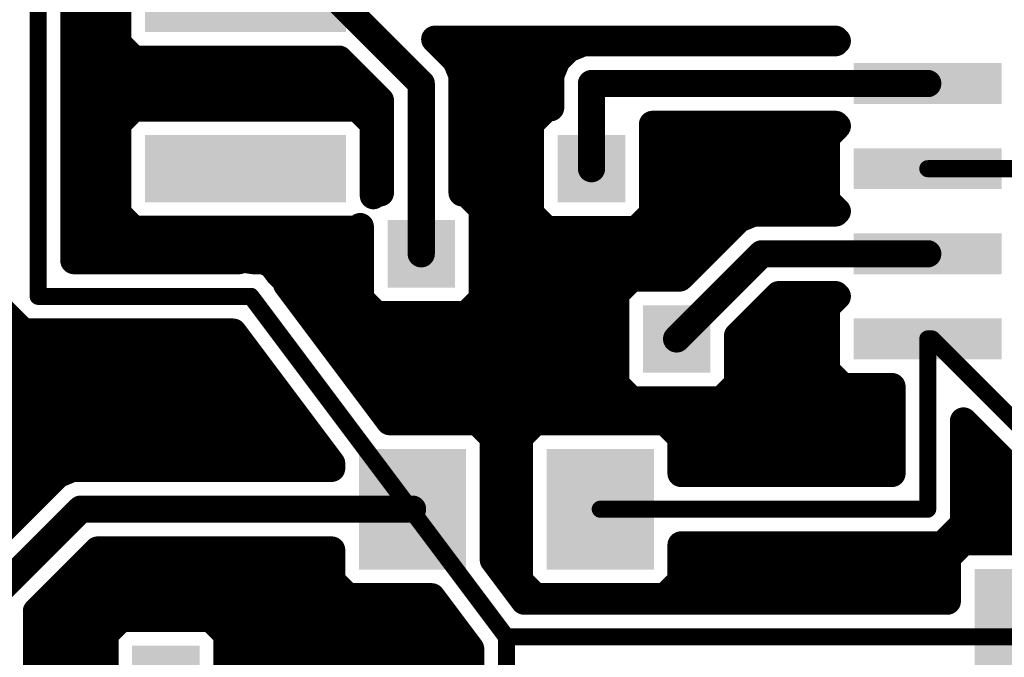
# Model space of a CAD drawing. Extents: x -9.1 to 58.6, y -5.3 to 48.5.
# Tile 5 of 17: x 1.6 to 16.3, y 15.6 to 25.1. Entities that reach past the tile are written whole.
import ezdxf

# ---------------------------------------------------------------- set-up
doc = ezdxf.new("R2010")
doc.units = 0
doc.layers.add('1', color=14, linetype='CONTINUOUS')
doc.layers.add('18', color=94, linetype='CONTINUOUS')

# ---------------------------------------------------------------- blocks, each defined once
blk = doc.blocks.new('RECT')
blk.add_solid([(-0.5, -0.5), (0.5, -0.5), (-0.5, 0.5), (0.5, 0.5)])
blk = doc.blocks.new('SQUAREV')
blk.add_solid([(-0.5, -0.5), (0.5, -0.5), (-0.5, 0.5), (0.5, 0.5)])

msp = doc.modelspace()

# ---------------------------------------------------------------- linework, layer by layer
at = {"layer": '1'}
for points, const_width in [([(1.905, 20.955), (1.905, 30.48)], 0.254), ([(2.4384, 21.4884), (2.4384, 29.9466)], 0.4064), ([(3.0936, 26.0683), (3.0936, 24.7317)], 0.4064), ([(6.35, 25.4), (7.62, 24.13)], 0.4064), ([(2.4384, 25.1968), (3.0936, 25.1968)], 0.4064), ([(2.4384, 24.7904), (3.0936, 24.7904)], 0.4064), ([(7.9653, 24.6468), (7.8217, 24.7904)], 0.4064), ([(7.8217, 24.7904), (13.8017, 24.7904)], 0.4064), ([(13.8017, 24.7904), (13.8271, 24.765)], 0.4064), ([(3.0936, 24.7317), (3.3317, 24.4936)], 0.4064), ([(8.1368, 24.4753), (7.9653, 24.6468)], 0.4064), ([(9.8147, 24.6468), (9.6432, 24.4753)], 0.4064), ([(10.0387, 24.7396), (9.8147, 24.6468)], 0.4064), ([(13.8017, 24.7396), (10.0387, 24.7396)], 0.4064), ([(13.8271, 24.765), (13.8017, 24.7396)], 0.4064), ([(3.3317, 24.4936), (6.3943, 24.4936)], 0.4064), ([(6.3943, 24.4936), (7.0104, 23.8775)], 0.4064), ([(8.2296, 24.2513), (8.1368, 24.4753)], 0.4064), ([(9.6432, 24.4753), (9.5504, 24.2513)], 0.4064), ([(2.4384, 24.384), (6.5039, 24.384)], 0.4064), ([(8.1746, 24.384), (9.6054, 24.384)], 0.4064), ([(8.2296, 22.4996), (8.2296, 24.2513)], 0.4064), ([(9.5504, 24.2513), (9.5504, 23.7696)], 0.4064), ([(7.62, 24.13), (7.62, 21.59)], 0.4064), ([(15.1765, 24.13), (10.16, 24.13)], 0.4064), ([(10.16, 24.13), (10.16, 22.86)], 0.4064), ([(2.4384, 23.9776), (6.9103, 23.9776)], 0.4064), ([(8.2296, 23.9776), (9.5504, 23.9776)], 0.4064), ([(3.3317, 23.7664), (3.0936, 23.5283)], 0.4064), ([(6.6683, 23.7664), (3.3317, 23.7664)], 0.4064), ([(6.9064, 23.5283), (6.6683, 23.7664)], 0.4064), ([(7.0104, 23.8775), (7.0104, 22.4996)], 0.4064), ([(9.4885, 23.7696), (9.2504, 23.5315)], 0.4064), ([(9.5504, 23.7696), (9.4885, 23.7696)], 0.4064), ([(2.4384, 23.5712), (3.1365, 23.5712)], 0.4064), ([(3.0936, 23.5283), (3.0936, 22.1917)], 0.4064), ([(6.8635, 23.5712), (7.0104, 23.5712)], 0.4064), ([(6.9064, 22.4575), (6.9064, 23.5283)], 0.4064), ([(8.2296, 23.5712), (9.2901, 23.5712)], 0.4064), ([(9.2504, 23.5315), (9.2504, 22.1885)], 0.4064), ([(11.0696, 22.1885), (11.0696, 23.5204)], 0.4064), ([(11.0696, 23.5204), (13.8017, 23.5204)], 0.4064), ([(13.8271, 23.495), (13.6652, 23.3331)], 0.4064), ([(13.8017, 23.5204), (13.8271, 23.495)], 0.4064), ([(13.6652, 23.3331), (13.6652, 22.3869)], 0.4064), ([(2.4384, 23.1648), (3.0936, 23.1648)], 0.4064), ([(6.9064, 23.1648), (7.0104, 23.1648)], 0.4064), ([(8.2296, 23.1648), (9.2504, 23.1648)], 0.4064), ([(11.0696, 23.1648), (13.6652, 23.1648)], 0.4064), ([(2.4384, 22.7584), (3.0936, 22.7584)], 0.4064), ([(6.9064, 22.7584), (7.0104, 22.7584)], 0.4064), ([(8.2296, 22.7584), (9.2504, 22.7584)], 0.4064), ([(11.0696, 22.7584), (13.6652, 22.7584)], 0.4064), ([(15.1765, 22.86), (17.145, 22.86)], 0.254), ([(6.9485, 22.4996), (6.9064, 22.4575)], 0.4064), ([(7.0104, 22.4996), (6.9485, 22.4996)], 0.4064), ([(8.2915, 22.4996), (8.2296, 22.4996)], 0.4064), ([(8.5296, 22.2615), (8.2915, 22.4996)], 0.4064), ([(2.4384, 22.352), (3.0936, 22.352)], 0.4064), ([(8.4391, 22.352), (9.2504, 22.352)], 0.4064), ([(11.0696, 22.352), (13.7001, 22.352)], 0.4064), ([(13.6652, 22.3869), (13.8271, 22.225)], 0.4064), ([(3.0936, 22.1917), (3.3317, 21.9536)], 0.4064), ([(8.5296, 20.9185), (8.5296, 22.2615)], 0.4064), ([(9.2504, 22.1885), (9.4885, 21.9504)], 0.4064), ([(10.8315, 21.9504), (11.0696, 22.1885)], 0.4064), ([(12.5787, 22.1996), (12.3547, 22.1068)], 0.4064), ([(13.8017, 22.1996), (12.5787, 22.1996)], 0.4064), ([(13.8271, 22.225), (13.8017, 22.1996)], 0.4064), ([(6.6683, 21.9536), (6.7104, 21.9957)], 0.4064), ([(6.7104, 21.9957), (6.7104, 20.9185)], 0.4064), ([(12.3547, 22.1068), (11.4775, 21.2296)], 0.4064), ([(2.4384, 21.9456), (6.7104, 21.9456)], 0.4064), ([(3.3317, 21.9536), (6.6683, 21.9536)], 0.4064), ([(8.5296, 21.9456), (12.1935, 21.9456)], 0.4064), ([(9.4885, 21.9504), (10.8315, 21.9504)], 0.4064), ([(2.4384, 21.5392), (6.7104, 21.5392)], 0.4064), ([(8.5296, 21.5392), (11.7871, 21.5392)], 0.4064), ([(12.7, 21.59), (11.43, 20.32)], 0.4064), ([(15.1765, 21.59), (12.7, 21.59)], 0.4064), ([(4.9022, 21.4884), (2.4384, 21.4884)], 0.4064), ([(4.9367, 21.5143), (4.9022, 21.4884)], 0.4064), ([(5.1179, 21.4884), (4.9367, 21.5143)], 0.4064), ([(5.3009, 21.4884), (5.1179, 21.4884)], 0.4064), ([(5.3314, 21.4579), (5.3009, 21.4884)], 0.4064), ([(5.3742, 21.4518), (5.3314, 21.4579)], 0.4064), ([(5.484, 21.3054), (5.3742, 21.4518)], 0.4064), ([(5.6134, 21.1759), (5.484, 21.3054)], 0.4064), ([(5.6134, 21.1328), (5.6134, 21.1759)], 0.4064), ([(7.1482, 19.0864), (5.6134, 21.1328)], 0.4064), ([(5.6134, 21.1328), (6.7104, 21.1328)], 0.4064), ([(8.5296, 21.1328), (10.6617, 21.1328)], 0.4064), ([(10.7585, 21.2296), (10.5204, 20.9915)], 0.4064), ([(11.4775, 21.2296), (10.7585, 21.2296)], 0.4064), ([(10.5204, 20.9915), (10.5204, 19.6485)], 0.4064), ([(12.3396, 20.3675), (12.9525, 20.9804)], 0.4064), ([(12.9525, 20.9804), (13.8017, 20.9804)], 0.4064), ([(13.8271, 20.955), (13.6652, 20.7931)], 0.4064), ([(13.8017, 20.9804), (13.8271, 20.955)], 0.4064), ([(5.08, 20.955), (1.905, 20.955)], 0.254), ([(8.89, 15.875), (5.08, 20.955)], 0.254), ([(6.7104, 20.9185), (6.9485, 20.6804)], 0.4064), ([(8.2915, 20.6804), (8.5296, 20.9185)], 0.4064), ([(1.3716, 20.7341), (1.6841, 20.4216)], 0.4064), ([(5.9182, 20.7264), (6.9025, 20.7264)], 0.4064), ([(6.9485, 20.6804), (8.2915, 20.6804)], 0.4064), ([(8.3375, 20.7264), (10.5204, 20.7264)], 0.4064), ([(12.6985, 20.7264), (13.6652, 20.7264)], 0.4064), ([(13.6652, 20.7931), (13.6652, 19.8469)], 0.4064), ([(1.6841, 20.4216), (4.8133, 20.4216)], 0.4064), ([(4.8133, 20.4216), (6.2836, 18.4612)], 0.4064), ([(12.3396, 19.6485), (12.3396, 20.3675)], 0.4064), ([(-1.3208, 20.32), (4.8895, 20.32)], 0.4064), ([(6.223, 20.32), (10.5204, 20.32)], 0.4064), ([(12.3396, 20.32), (13.6652, 20.32)], 0.4064), ([(15.1765, 20.32), (15.24, 20.32)], 0.254), ([(15.1765, 17.78), (15.1765, 20.32)], 0.254), ([(15.24, 20.32), (19.05, 16.51)], 0.254), ([(-1.3208, 19.9136), (5.1943, 19.9136)], 0.4064), ([(6.5278, 19.9136), (10.5204, 19.9136)], 0.4064), ([(12.3396, 19.9136), (13.6652, 19.9136)], 0.4064), ([(13.6652, 19.8469), (13.9033, 19.6088)], 0.4064), ([(10.5204, 19.6485), (10.7585, 19.4104)], 0.4064), ([(12.1015, 19.4104), (12.3396, 19.6485)], 0.4064), ([(-1.3208, 19.5072), (5.4991, 19.5072)], 0.4064), ([(6.8326, 19.5072), (10.6617, 19.5072)], 0.4064), ([(12.1983, 19.5072), (14.6431, 19.5072)], 0.4064), ([(13.9033, 19.6088), (14.6431, 19.6088)], 0.4064), ([(14.6431, 19.6088), (14.6431, 18.3134)], 0.4064), ([(10.7585, 19.4104), (12.1015, 19.4104)], 0.4064), ([(-1.3208, 19.1008), (5.8039, 19.1008)], 0.4064), ([(7.1374, 19.1008), (14.6431, 19.1008)], 0.4064), ([(8.4583, 19.0864), (7.1482, 19.0864)], 0.4064), ([(8.6964, 18.8483), (8.4583, 19.0864)], 0.4064), ([(9.3217, 19.0864), (9.0836, 18.8483)], 0.4064), ([(11.2583, 19.0864), (9.3217, 19.0864)], 0.4064), ([(11.4964, 18.8483), (11.2583, 19.0864)], 0.4064), ([(15.7099, 17.5591), (15.7099, 19.0958)], 0.4064), ([(15.7099, 19.0958), (18.0086, 16.7971)], 0.4064), ([(8.6964, 17.0221), (8.6964, 18.8483)], 0.4064), ([(9.0836, 18.8483), (9.0836, 16.7117)], 0.4064), ([(11.4964, 18.3134), (11.4964, 18.8483)], 0.4064), ([(-1.3208, 18.6944), (6.1087, 18.6944)], 0.4064), ([(8.6964, 18.6944), (9.0836, 18.6944)], 0.4064), ([(11.4964, 18.6944), (14.6431, 18.6944)], 0.4064), ([(15.7099, 18.6944), (16.1113, 18.6944)], 0.4064), ([(6.2836, 18.4612), (6.2836, 18.3896)], 0.4064), ([(2.4187, 18.3896), (2.1947, 18.2968)], 0.4064), ([(6.2836, 18.3896), (2.4187, 18.3896)], 0.4064), ([(14.6431, 18.3134), (11.4964, 18.3134)], 0.4064), ([(-1.3208, 18.288), (2.1859, 18.288)], 0.4064), ([(2.1947, 18.2968), (2.0232, 18.1253)], 0.4064), ([(8.6964, 18.288), (9.0836, 18.288)], 0.4064), ([(15.7099, 18.288), (16.5177, 18.288)], 0.4064), ([(2.0232, 18.1253), (0.7532, 16.8553)], 0.4064), ([(-1.3208, 17.8816), (1.7795, 17.8816)], 0.4064), ([(8.6964, 17.8816), (9.0836, 17.8816)], 0.4064), ([(15.7099, 17.8816), (16.9241, 17.8816)], 0.4064), ([(1.27, 16.51), (2.54, 17.78)], 0.4064), ([(2.54, 17.78), (7.49, 17.78)], 0.4064), ([(10.29, 17.78), (15.1765, 17.78)], 0.254), ([(8.6964, 17.4752), (9.0836, 17.4752)], 0.4064), ([(15.3974, 17.2466), (15.7099, 17.5591)], 0.4064), ([(15.626, 17.4752), (17.3305, 17.4752)], 0.4064), ([(15.7067, 17.2964), (15.4686, 17.0583)], 0.4064), ([(17.3133, 17.2964), (15.7067, 17.2964)], 0.4064), ([(1.8796, 16.2575), (2.7925, 17.1704)], 0.4064), ([(2.7925, 17.1704), (6.2836, 17.1704)], 0.4064), ([(6.2836, 17.1704), (6.2836, 16.7117)], 0.4064), ([(11.4964, 16.7117), (11.4964, 17.2466)], 0.4064), ([(11.4964, 17.2466), (15.3974, 17.2466)], 0.4064), ([(2.6909, 17.0688), (6.2836, 17.0688)], 0.4064), ([(8.6964, 17.0688), (9.0836, 17.0688)], 0.4064), ([(9.1567, 16.4084), (8.6964, 17.0221)], 0.4064), ([(11.4964, 17.0688), (15.4791, 17.0688)], 0.4064), ([(15.4686, 17.0583), (15.4686, 16.4084)], 0.4064), ([(6.2836, 16.7117), (6.5217, 16.4736)], 0.4064), ([(9.0836, 16.7117), (9.3217, 16.4736)], 0.4064), ([(11.2583, 16.4736), (11.4964, 16.7117)], 0.4064), ([(2.2845, 16.6624), (6.3329, 16.6624)], 0.4064), ([(8.9662, 16.6624), (9.1329, 16.6624)], 0.4064), ([(11.4471, 16.6624), (15.4686, 16.6624)], 0.4064), ([(6.5217, 16.4736), (7.7743, 16.4736)], 0.4064), ([(7.7743, 16.4736), (8.3566, 15.6972)], 0.4064), ([(15.4686, 16.4084), (9.1567, 16.4084)], 0.4064), ([(9.3217, 16.4736), (11.2583, 16.4736)], 0.4064), ([(1.8796, 4.0625), (1.8796, 16.2575)], 0.4064), ([(1.8796, 16.256), (7.9375, 16.256)], 0.4064), ([(3.1385, 16.1496), (2.9004, 15.9115)], 0.4064), ([(4.4815, 16.1496), (3.1385, 16.1496)], 0.4064), ([(4.7196, 15.9115), (4.4815, 16.1496)], 0.4064), ([(1.8796, 15.8496), (2.9004, 15.8496)], 0.4064), ([(2.9004, 15.9115), (2.9004, 14.5685)], 0.4064), ([(4.7196, 14.5685), (4.7196, 15.9115)], 0.4064), ([(4.7196, 15.8496), (8.2423, 15.8496)], 0.4064), ([(8.3566, 15.6972), (8.3566, 15.2764)], 0.4064), ([(8.89, 15.875), (16.51, 15.875)], 0.254), ([(8.89, 13.97), (8.89, 15.875)], 0.254), ([(1.8796, 15.4432), (2.9004, 15.4432)], 0.4064), ([(4.7196, 15.4432), (8.3566, 15.4432)], 0.4064)]:
    msp.add_lwpolyline(points, dxfattribs=dict(at, const_width=const_width))
for points, const_width in [([(2.4384, 25.2984, 1), (2.4384, 25.0952)], 0.2032), ([(3.0936, 25.0952, 1), (3.0936, 25.2984)], 0.2032), ([(2.4384, 24.892, 1), (2.4384, 24.6888)], 0.2032), ([(3.0936, 24.6888, 1), (3.0936, 24.892)], 0.2032), ([(7.8217, 24.892, 1), (7.8217, 24.6888)], 0.2032), ([(7.8935, 24.8622, 1), (7.7499, 24.7186)], 0.2032), ([(13.8735, 24.8622, 1), (13.7298, 24.7186)], 0.2032), ([(13.8017, 24.6888, 1), (13.8017, 24.892)], 0.2032), ([(3.1654, 24.8035, 1), (3.0218, 24.6598)], 0.2032), ([(2.992, 24.7317, 1), (3.1952, 24.7317)], 0.2032), ([(8.0372, 24.7186, 1), (7.8935, 24.5749)], 0.2032), ([(9.7758, 24.7407, 1), (9.8536, 24.5529)], 0.2032), ([(9.8865, 24.5749, 1), (9.7428, 24.7186)], 0.2032), ([(10.0387, 24.8412, 1), (10.0387, 24.638)], 0.2032), ([(10.0776, 24.6457, 1), (9.9999, 24.8335)], 0.2032), ([(13.7298, 24.8114, 1), (13.8735, 24.6678)], 0.2032), ([(13.8989, 24.6932, 1), (13.7552, 24.8368)], 0.2032), ([(13.7552, 24.6932, 1), (13.8989, 24.8368)], 0.2032), ([(13.8017, 24.638, 1), (13.8017, 24.8412)], 0.2032), ([(3.3317, 24.5952, 1), (3.3317, 24.392)], 0.2032), ([(6.4661, 24.5654, 1), (6.3225, 24.4218)], 0.2032), ([(6.3943, 24.392, 1), (6.3943, 24.5952)], 0.2032), ([(7.8935, 24.5749, 1), (8.0372, 24.7186)], 0.2032), ([(8.2307, 24.5142, 1), (8.0429, 24.4364)], 0.2032), ([(9.7371, 24.4364, 1), (9.5493, 24.5142)], 0.2032), ([(2.4384, 24.4856, 1), (2.4384, 24.2824)], 0.2032), ([(3.2598, 24.4218, 1), (3.4035, 24.5654)], 0.2032), ([(6.5039, 24.2824, 1), (6.5039, 24.4856)], 0.2032), ([(8.0649, 24.4035, 1), (8.2086, 24.5472)], 0.2032), ([(8.1746, 24.4856, 1), (8.1746, 24.2824)], 0.2032), ([(9.5714, 24.5472, 1), (9.715, 24.4035)], 0.2032), ([(9.6054, 24.2824, 1), (9.6054, 24.4856)], 0.2032), ([(8.3312, 24.2513, 1), (8.128, 24.2513)], 0.2032), ([(8.1357, 24.2124, 1), (8.3235, 24.2901)], 0.2032), ([(9.652, 24.2513, 1), (9.4488, 24.2513)], 0.2032), ([(9.4565, 24.2901, 1), (9.6443, 24.2124)], 0.2032), ([(7.7216, 24.13, 1), (7.5184, 24.13)], 0.2032), ([(7.5482, 24.0582, 1), (7.6918, 24.2018)], 0.2032), ([(10.16, 24.2316, 1), (10.16, 24.0284)], 0.2032), ([(10.2616, 24.13, 1), (10.0584, 24.13)], 0.2032), ([(15.1765, 24.0284, 1), (15.1765, 24.2316)], 0.2032), ([(2.4384, 24.0792, 1), (2.4384, 23.876)], 0.2032), ([(6.9103, 23.876, 1), (6.9103, 24.0792)], 0.2032), ([(8.2296, 24.0792, 1), (8.2296, 23.876)], 0.2032), ([(9.5504, 23.876, 1), (9.5504, 24.0792)], 0.2032), ([(3.3317, 23.868, 1), (3.3317, 23.6648)], 0.2032), ([(3.4035, 23.6946, 1), (3.2598, 23.8382)], 0.2032), ([(6.7402, 23.8382, 1), (6.5965, 23.6946)], 0.2032), ([(6.6683, 23.6648, 1), (6.6683, 23.868)], 0.2032), ([(7.112, 23.8775, 1), (6.9088, 23.8775)], 0.2032), ([(6.9386, 23.8057, 1), (7.0822, 23.9493)], 0.2032), ([(9.4885, 23.8712, 1), (9.4885, 23.668)], 0.2032), ([(9.5603, 23.6978, 1), (9.4166, 23.8414)], 0.2032), ([(9.5504, 23.668, 1), (9.5504, 23.8712)], 0.2032), ([(9.4488, 23.7696, 1), (9.652, 23.7696)], 0.2032), ([(2.4384, 23.6728, 1), (2.4384, 23.4696)], 0.2032), ([(3.1952, 23.5283, 1), (2.992, 23.5283)], 0.2032), ([(3.0218, 23.6002, 1), (3.1654, 23.4565)], 0.2032), ([(3.1365, 23.4696, 1), (3.1365, 23.6728)], 0.2032), ([(6.8635, 23.6728, 1), (6.8635, 23.4696)], 0.2032), ([(7.008, 23.5283, 1), (6.8048, 23.5283)], 0.2032), ([(6.8346, 23.4565, 1), (6.9782, 23.6002)], 0.2032), ([(7.0104, 23.4696, 1), (7.0104, 23.6728)], 0.2032), ([(8.2296, 23.6728, 1), (8.2296, 23.4696)], 0.2032), ([(9.352, 23.5315, 1), (9.1488, 23.5315)], 0.2032), ([(9.1786, 23.6034, 1), (9.3222, 23.4597)], 0.2032), ([(9.2901, 23.4696, 1), (9.2901, 23.6728)], 0.2032), ([(11.1712, 23.5204, 1), (10.968, 23.5204)], 0.2032), ([(11.0696, 23.622, 1), (11.0696, 23.4188)], 0.2032), ([(13.8735, 23.5922, 1), (13.7298, 23.4486)], 0.2032), ([(13.8989, 23.4232, 1), (13.7552, 23.5668)], 0.2032), ([(13.7552, 23.4232, 1), (13.8989, 23.5668)], 0.2032), ([(13.8017, 23.4188, 1), (13.8017, 23.622)], 0.2032), ([(13.7668, 23.3331, 1), (13.5636, 23.3331)], 0.2032), ([(13.5934, 23.405, 1), (13.737, 23.2613)], 0.2032), ([(2.4384, 23.2664, 1), (2.4384, 23.0632)], 0.2032), ([(3.0936, 23.0632, 1), (3.0936, 23.2664)], 0.2032), ([(6.9064, 23.2664, 1), (6.9064, 23.0632)], 0.2032), ([(7.0104, 23.0632, 1), (7.0104, 23.2664)], 0.2032), ([(8.2296, 23.2664, 1), (8.2296, 23.0632)], 0.2032), ([(9.2504, 23.0632, 1), (9.2504, 23.2664)], 0.2032), ([(11.0696, 23.2664, 1), (11.0696, 23.0632)], 0.2032), ([(13.6652, 23.0632, 1), (13.6652, 23.2664)], 0.2032), ([(2.4384, 22.86, 1), (2.4384, 22.6568)], 0.2032), ([(3.0936, 22.6568, 1), (3.0936, 22.86)], 0.2032), ([(6.9064, 22.86, 1), (6.9064, 22.6568)], 0.2032), ([(7.0104, 22.6568, 1), (7.0104, 22.86)], 0.2032), ([(8.2296, 22.86, 1), (8.2296, 22.6568)], 0.2032), ([(9.2504, 22.6568, 1), (9.2504, 22.86)], 0.2032), ([(10.0584, 22.86, 1), (10.2616, 22.86)], 0.2032), ([(11.0696, 22.86, 1), (11.0696, 22.6568)], 0.2032), ([(13.6652, 22.6568, 1), (13.6652, 22.86)], 0.2032), ([(15.1765, 22.9235, 1), (15.1765, 22.7965)], 0.127), ([(6.8346, 22.5294, 1), (6.9782, 22.3857)], 0.2032), ([(6.9485, 22.6012, 1), (6.9485, 22.398)], 0.2032), ([(7.0203, 22.4278, 1), (6.8766, 22.5714)], 0.2032), ([(7.0104, 22.398, 1), (7.0104, 22.6012)], 0.2032), ([(8.2296, 22.6012, 1), (8.2296, 22.398)], 0.2032), ([(8.3634, 22.5714, 1), (8.2197, 22.4278)], 0.2032), ([(8.2915, 22.398, 1), (8.2915, 22.6012)], 0.2032), ([(2.4384, 22.4536, 1), (2.4384, 22.2504)], 0.2032), ([(3.0936, 22.2504, 1), (3.0936, 22.4536)], 0.2032), ([(6.8048, 22.4575, 1), (7.008, 22.4575)], 0.2032), ([(6.9088, 22.4996, 1), (7.112, 22.4996)], 0.2032), ([(8.128, 22.4996, 1), (8.3312, 22.4996)], 0.2032), ([(8.4391, 22.4536, 1), (8.4391, 22.2504)], 0.2032), ([(9.2504, 22.2504, 1), (9.2504, 22.4536)], 0.2032), ([(11.0696, 22.4536, 1), (11.0696, 22.2504)], 0.2032), ([(13.737, 22.4587, 1), (13.5934, 22.315)], 0.2032), ([(13.5636, 22.3869, 1), (13.7668, 22.3869)], 0.2032), ([(13.7001, 22.2504, 1), (13.7001, 22.4536)], 0.2032), ([(3.1654, 22.2635, 1), (3.0218, 22.1198)], 0.2032), ([(8.6312, 22.2615, 1), (8.428, 22.2615)], 0.2032), ([(8.4578, 22.1897, 1), (8.6014, 22.3334)], 0.2032), ([(9.3222, 22.2603, 1), (9.1786, 22.1166)], 0.2032), ([(11.1414, 22.1166, 1), (10.9978, 22.2603)], 0.2032), ([(12.5787, 22.3012, 1), (12.5787, 22.098)], 0.2032), ([(12.6176, 22.1057, 1), (12.5399, 22.2935)], 0.2032), ([(13.7298, 22.2714, 1), (13.8735, 22.1278)], 0.2032), ([(13.8989, 22.1532, 1), (13.7552, 22.2968)], 0.2032), ([(13.7552, 22.1532, 1), (13.8989, 22.2968)], 0.2032), ([(13.8017, 22.098, 1), (13.8017, 22.3012)], 0.2032), ([(2.992, 22.1917, 1), (3.1952, 22.1917)], 0.2032), ([(6.812, 21.9957, 1), (6.6088, 21.9957)], 0.2032), ([(6.7822, 21.9238, 1), (6.6386, 22.0675)], 0.2032), ([(9.1488, 22.1885, 1), (9.352, 22.1885)], 0.2032), ([(10.968, 22.1885, 1), (11.1712, 22.1885)], 0.2032), ([(12.3158, 22.2007, 1), (12.3936, 22.0129)], 0.2032), ([(12.4265, 22.0349, 1), (12.2828, 22.1786)], 0.2032), ([(2.4384, 22.0472, 1), (2.4384, 21.844)], 0.2032), ([(3.3317, 22.0552, 1), (3.3317, 21.852)], 0.2032), ([(3.2598, 21.8818, 1), (3.4035, 22.0254)], 0.2032), ([(6.5965, 22.0254, 1), (6.7402, 21.8818)], 0.2032), ([(6.6683, 21.852, 1), (6.6683, 22.0552)], 0.2032), ([(6.7104, 21.844, 1), (6.7104, 22.0472)], 0.2032), ([(8.5296, 22.0472, 1), (8.5296, 21.844)], 0.2032), ([(9.4885, 22.052, 1), (9.4885, 21.8488)], 0.2032), ([(9.4166, 21.8786, 1), (9.5603, 22.0222)], 0.2032), ([(10.7597, 22.0222, 1), (10.9034, 21.8786)], 0.2032), ([(10.8315, 21.8488, 1), (10.8315, 22.052)], 0.2032), ([(12.1935, 21.844, 1), (12.1935, 22.0472)], 0.2032), ([(2.4384, 21.6408, 1), (2.4384, 21.4376)], 0.2032), ([(6.7104, 21.4376, 1), (6.7104, 21.6408)], 0.2032), ([(8.5296, 21.6408, 1), (8.5296, 21.4376)], 0.2032), ([(11.7871, 21.4376, 1), (11.7871, 21.6408)], 0.2032), ([(12.7, 21.6916, 1), (12.7, 21.4884)], 0.2032), ([(12.7718, 21.5182, 1), (12.6282, 21.6618)], 0.2032), ([(15.1765, 21.4884, 1), (15.1765, 21.6916)], 0.2032), ([(2.4384, 21.59, 1), (2.4384, 21.3868)], 0.2032), ([(4.8412, 21.5697, 1), (4.9632, 21.4071)], 0.2032), ([(4.9511, 21.6149, 1), (4.9223, 21.4137)], 0.2032), ([(4.9977, 21.433, 1), (4.8757, 21.5956)], 0.2032), ([(4.9022, 21.3868, 1), (4.9022, 21.59)], 0.2032), ([(5.1179, 21.59, 1), (5.1179, 21.3868)], 0.2032), ([(5.1035, 21.3878, 1), (5.1323, 21.589)], 0.2032), ([(5.3728, 21.5602, 1), (5.2291, 21.4166)], 0.2032), ([(5.3458, 21.5585, 1), (5.3171, 21.3573)], 0.2032), ([(5.2596, 21.3861, 1), (5.4033, 21.5297)], 0.2032), ([(5.4554, 21.5128, 1), (5.2929, 21.3908)], 0.2032), ([(5.3009, 21.3868, 1), (5.3009, 21.59)], 0.2032), ([(5.3598, 21.3512, 1), (5.3885, 21.5524)], 0.2032), ([(7.5184, 21.59, 1), (7.7216, 21.59)], 0.2032), ([(2.3368, 21.4884, 1), (2.54, 21.4884)], 0.2032), ([(5.5558, 21.3772, 1), (5.4121, 21.2335)], 0.2032), ([(5.4027, 21.2444, 1), (5.5653, 21.3663)], 0.2032), ([(5.715, 21.1759, 1), (5.5118, 21.1759)], 0.2032), ([(5.6947, 21.1938, 1), (5.5321, 21.0718)], 0.2032), ([(5.6134, 21.2344, 1), (5.6134, 21.0312)], 0.2032), ([(5.5416, 21.1041, 1), (5.6852, 21.2478)], 0.2032), ([(6.7104, 21.0312, 1), (6.7104, 21.2344)], 0.2032), ([(8.5296, 21.2344, 1), (8.5296, 21.0312)], 0.2032), ([(10.7585, 21.3312, 1), (10.7585, 21.128)], 0.2032), ([(10.6617, 21.0312, 1), (10.6617, 21.2344)], 0.2032), ([(10.8303, 21.1578, 1), (10.6866, 21.3014)], 0.2032), ([(11.4057, 21.3014, 1), (11.5493, 21.1578)], 0.2032), ([(11.4775, 21.128, 1), (11.4775, 21.3312)], 0.2032), ([(5.5118, 21.1328, 1), (5.715, 21.1328)], 0.2032), ([(10.622, 20.9915, 1), (10.4188, 20.9915)], 0.2032), ([(10.4486, 21.0634, 1), (10.5922, 20.9197)], 0.2032), ([(12.9525, 21.082, 1), (12.9525, 20.8788)], 0.2032), ([(13.0243, 20.9086, 1), (12.8807, 21.0522)], 0.2032), ([(13.8735, 21.0522, 1), (13.7298, 20.9086)], 0.2032), ([(13.8989, 20.8832, 1), (13.7552, 21.0268)], 0.2032), ([(13.8017, 20.8788, 1), (13.8017, 21.082)], 0.2032), ([(1.905, 21.0185, 1), (1.905, 20.8915)], 0.127), ([(1.8415, 20.955, 1), (1.9685, 20.955)], 0.127), ([(5.1308, 20.9931, 1), (5.0292, 20.9169)], 0.127), ([(5.08, 20.8915, 1), (5.08, 21.0185)], 0.127), ([(6.7822, 20.9903, 1), (6.6386, 20.8466)], 0.2032), ([(6.6088, 20.9185, 1), (6.812, 20.9185)], 0.2032), ([(8.428, 20.9185, 1), (8.6312, 20.9185)], 0.2032), ([(8.6014, 20.8466, 1), (8.4578, 20.9903)], 0.2032), ([(13.7552, 20.8832, 1), (13.8989, 21.0268)], 0.2032), ([(5.9182, 20.828, 1), (5.9182, 20.6248)], 0.2032), ([(6.9485, 20.782, 1), (6.9485, 20.5788)], 0.2032), ([(6.9025, 20.6248, 1), (6.9025, 20.828)], 0.2032), ([(8.3375, 20.828, 1), (8.3375, 20.6248)], 0.2032), ([(8.2915, 20.5788, 1), (8.2915, 20.782)], 0.2032), ([(10.5204, 20.6248, 1), (10.5204, 20.828)], 0.2032), ([(12.6985, 20.828, 1), (12.6985, 20.6248)], 0.2032), ([(13.7668, 20.7931, 1), (13.5636, 20.7931)], 0.2032), ([(13.5934, 20.865, 1), (13.737, 20.7213)], 0.2032), ([(13.6652, 20.6248, 1), (13.6652, 20.828)], 0.2032), ([(6.8766, 20.6086, 1), (7.0203, 20.7522)], 0.2032), ([(8.2197, 20.7522, 1), (8.3634, 20.6086)], 0.2032), ([(1.6841, 20.5232, 1), (1.6841, 20.32)], 0.2032), ([(1.6122, 20.3498, 1), (1.7559, 20.4934)], 0.2032), ([(4.8946, 20.4826, 1), (4.732, 20.3606)], 0.2032), ([(4.8133, 20.32, 1), (4.8133, 20.5232)], 0.2032), ([(12.4412, 20.3675, 1), (12.238, 20.3675)], 0.2032), ([(4.8895, 20.2184, 1), (4.8895, 20.4216)], 0.2032), ([(6.223, 20.4216, 1), (6.223, 20.2184)], 0.2032), ([(10.5204, 20.2184, 1), (10.5204, 20.4216)], 0.2032), ([(11.3582, 20.3918, 1), (11.5018, 20.2482)], 0.2032), ([(12.3396, 20.4216, 1), (12.3396, 20.2184)], 0.2032), ([(12.2678, 20.4393, 1), (12.4114, 20.2957)], 0.2032), ([(13.6652, 20.2184, 1), (13.6652, 20.4216)], 0.2032), ([(15.1765, 20.3835, 1), (15.1765, 20.2565)], 0.127), ([(15.24, 20.32, 1), (15.113, 20.32)], 0.127), ([(15.2849, 20.3649, 1), (15.1951, 20.2751)], 0.127), ([(15.24, 20.2565, 1), (15.24, 20.3835)], 0.127), ([(5.1943, 19.812, 1), (5.1943, 20.0152)], 0.2032), ([(6.5278, 20.0152, 1), (6.5278, 19.812)], 0.2032), ([(10.5204, 19.812, 1), (10.5204, 20.0152)], 0.2032), ([(12.3396, 20.0152, 1), (12.3396, 19.812)], 0.2032), ([(13.737, 19.9187, 1), (13.5934, 19.775)], 0.2032), ([(13.6652, 19.812, 1), (13.6652, 20.0152)], 0.2032), ([(10.5922, 19.7203, 1), (10.4486, 19.5766)], 0.2032), ([(12.4114, 19.5766, 1), (12.2678, 19.7203)], 0.2032), ([(13.5636, 19.8469, 1), (13.7668, 19.8469)], 0.2032), ([(5.4991, 19.4056, 1), (5.4991, 19.6088)], 0.2032), ([(6.8326, 19.6088, 1), (6.8326, 19.4056)], 0.2032), ([(10.4188, 19.6485, 1), (10.622, 19.6485)], 0.2032), ([(10.6617, 19.4056, 1), (10.6617, 19.6088)], 0.2032), ([(12.1983, 19.6088, 1), (12.1983, 19.4056)], 0.2032), ([(12.238, 19.6485, 1), (12.4412, 19.6485)], 0.2032), ([(13.9033, 19.7104, 1), (13.9033, 19.5072)], 0.2032), ([(13.8314, 19.537, 1), (13.9751, 19.6806)], 0.2032), ([(14.7447, 19.6088, 1), (14.5415, 19.6088)], 0.2032), ([(14.6431, 19.5072, 1), (14.6431, 19.7104)], 0.2032), ([(14.6431, 19.4056, 1), (14.6431, 19.6088)], 0.2032), ([(10.7585, 19.512, 1), (10.7585, 19.3088)], 0.2032), ([(10.6866, 19.3386, 1), (10.8303, 19.4822)], 0.2032), ([(12.0297, 19.4822, 1), (12.1734, 19.3386)], 0.2032), ([(12.1015, 19.3088, 1), (12.1015, 19.512)], 0.2032), ([(5.8039, 18.9992, 1), (5.8039, 19.2024)], 0.2032), ([(7.1374, 19.2024, 1), (7.1374, 18.9992)], 0.2032), ([(7.1482, 19.188, 1), (7.1482, 18.9848)], 0.2032), ([(7.0669, 19.0254, 1), (7.2295, 19.1474)], 0.2032), ([(8.5302, 19.1582, 1), (8.3865, 19.0146)], 0.2032), ([(8.4583, 18.9848, 1), (8.4583, 19.188)], 0.2032), ([(9.3217, 19.188, 1), (9.3217, 18.9848)], 0.2032), ([(9.3935, 19.0146, 1), (9.2498, 19.1582)], 0.2032), ([(11.3302, 19.1582, 1), (11.1865, 19.0146)], 0.2032), ([(11.2583, 18.9848, 1), (11.2583, 19.188)], 0.2032), ([(14.6431, 18.9992, 1), (14.6431, 19.2024)], 0.2032), ([(15.8115, 19.0958, 1), (15.6083, 19.0958)], 0.2032), ([(15.7817, 19.1676, 1), (15.6381, 19.0239)], 0.2032), ([(8.798, 18.8483, 1), (8.5948, 18.8483)], 0.2032), ([(8.6246, 18.7765, 1), (8.7682, 18.9202)], 0.2032), ([(9.1852, 18.8483, 1), (8.982, 18.8483)], 0.2032), ([(9.0118, 18.9202, 1), (9.1554, 18.7765)], 0.2032), ([(11.598, 18.8483, 1), (11.3948, 18.8483)], 0.2032), ([(11.4246, 18.7765, 1), (11.5682, 18.9202)], 0.2032), ([(6.1087, 18.5928, 1), (6.1087, 18.796)], 0.2032), ([(8.6964, 18.796, 1), (8.6964, 18.5928)], 0.2032), ([(9.0836, 18.5928, 1), (9.0836, 18.796)], 0.2032), ([(11.4964, 18.796, 1), (11.4964, 18.5928)], 0.2032), ([(14.6431, 18.5928, 1), (14.6431, 18.796)], 0.2032), ([(15.7099, 18.796, 1), (15.7099, 18.5928)], 0.2032), ([(16.1113, 18.5928, 1), (16.1113, 18.796)], 0.2032), ([(6.3852, 18.4612, 1), (6.182, 18.4612)], 0.2032), ([(2.4187, 18.4912, 1), (2.4187, 18.288)], 0.2032), ([(2.4576, 18.2957, 1), (2.3799, 18.4835)], 0.2032), ([(6.2023, 18.4002, 1), (6.3649, 18.5222)], 0.2032), ([(6.2836, 18.288, 1), (6.2836, 18.4912)], 0.2032), ([(11.4964, 18.415, 1), (11.4964, 18.2118)], 0.2032), ([(14.6431, 18.2118, 1), (14.6431, 18.415)], 0.2032), ([(2.1558, 18.3907, 1), (2.2336, 18.2029)], 0.2032), ([(2.2665, 18.2249, 1), (2.1228, 18.3686)], 0.2032), ([(2.1859, 18.1864, 1), (2.1859, 18.3896)], 0.2032), ([(6.182, 18.3896, 1), (6.3852, 18.3896)], 0.2032), ([(8.6964, 18.3896, 1), (8.6964, 18.1864)], 0.2032), ([(9.0836, 18.1864, 1), (9.0836, 18.3896)], 0.2032), ([(11.3948, 18.3134, 1), (11.598, 18.3134)], 0.2032), ([(14.5415, 18.3134, 1), (14.7447, 18.3134)], 0.2032), ([(15.7099, 18.3896, 1), (15.7099, 18.1864)], 0.2032), ([(1.9514, 18.1972, 1), (2.095, 18.0535)], 0.2032), ([(2.095, 18.0535, 1), (1.9514, 18.1972)], 0.2032), ([(1.7795, 17.78, 1), (1.7795, 17.9832)], 0.2032), ([(8.6964, 17.9832, 1), (8.6964, 17.78)], 0.2032), ([(9.0836, 17.78, 1), (9.0836, 17.9832)], 0.2032), ([(15.7099, 17.9832, 1), (15.7099, 17.78)], 0.2032), ([(2.54, 17.8816, 1), (2.54, 17.6784)], 0.2032), ([(2.6118, 17.7082, 1), (2.4682, 17.8518)], 0.2032), ([(7.49, 17.6784, 1), (7.49, 17.8816)], 0.2032), ([(10.29, 17.8435, 1), (10.29, 17.7165)], 0.127), ([(15.113, 17.78, 1), (15.24, 17.78)], 0.127), ([(15.1765, 17.7165, 1), (15.1765, 17.8435)], 0.127), ([(8.6964, 17.5768, 1), (8.6964, 17.3736)], 0.2032), ([(9.0836, 17.3736, 1), (9.0836, 17.5768)], 0.2032), ([(15.626, 17.5768, 1), (15.626, 17.3736)], 0.2032), ([(15.6083, 17.5591, 1), (15.8115, 17.5591)], 0.2032), ([(15.7817, 17.4872, 1), (15.6381, 17.6309)], 0.2032), ([(15.7067, 17.398, 1), (15.7067, 17.1948)], 0.2032), ([(15.7785, 17.2246, 1), (15.6348, 17.3682)], 0.2032), ([(2.7925, 17.272, 1), (2.7925, 17.0688)], 0.2032), ([(2.8643, 17.0986, 1), (2.7207, 17.2422)], 0.2032), ([(6.3852, 17.1704, 1), (6.182, 17.1704)], 0.2032), ([(6.2836, 17.0688, 1), (6.2836, 17.272)], 0.2032), ([(11.598, 17.2466, 1), (11.3948, 17.2466)], 0.2032), ([(11.4964, 17.3482, 1), (11.4964, 17.145)], 0.2032), ([(15.3256, 17.3184, 1), (15.4693, 17.1748)], 0.2032), ([(15.3974, 17.145, 1), (15.3974, 17.3482)], 0.2032), ([(2.6909, 17.1704, 1), (2.6909, 16.9672)], 0.2032), ([(6.2836, 16.9672, 1), (6.2836, 17.1704)], 0.2032), ([(8.6964, 17.1704, 1), (8.6964, 16.9672)], 0.2032), ([(8.7777, 17.0831, 1), (8.6151, 16.9612)], 0.2032), ([(9.0836, 16.9672, 1), (9.0836, 17.1704)], 0.2032), ([(11.4964, 17.1704, 1), (11.4964, 16.9672)], 0.2032), ([(15.5702, 17.0583, 1), (15.367, 17.0583)], 0.2032), ([(15.3968, 17.1302, 1), (15.5404, 16.9865)], 0.2032), ([(15.4791, 16.9672, 1), (15.4791, 17.1704)], 0.2032), ([(8.5948, 17.0221, 1), (8.798, 17.0221)], 0.2032), ([(6.3554, 16.7835, 1), (6.2118, 16.6398)], 0.2032), ([(9.1554, 16.7835, 1), (9.0118, 16.6398)], 0.2032), ([(11.5682, 16.6398, 1), (11.4246, 16.7835)], 0.2032), ([(2.2845, 16.764, 1), (2.2845, 16.5608)], 0.2032), ([(6.182, 16.7117, 1), (6.3852, 16.7117)], 0.2032), ([(6.3329, 16.5608, 1), (6.3329, 16.764)], 0.2032), ([(8.9662, 16.764, 1), (8.9662, 16.5608)], 0.2032), ([(8.982, 16.7117, 1), (9.1852, 16.7117)], 0.2032), ([(9.1329, 16.5608, 1), (9.1329, 16.764)], 0.2032), ([(11.4471, 16.764, 1), (11.4471, 16.5608)], 0.2032), ([(11.3948, 16.7117, 1), (11.598, 16.7117)], 0.2032), ([(15.4686, 16.5608, 1), (15.4686, 16.764)], 0.2032), ([(6.5217, 16.5752, 1), (6.5217, 16.372)], 0.2032), ([(6.4498, 16.4018, 1), (6.5935, 16.5454)], 0.2032), ([(7.8556, 16.5346, 1), (7.693, 16.4126)], 0.2032), ([(7.7743, 16.372, 1), (7.7743, 16.5752)], 0.2032), ([(9.1567, 16.51, 1), (9.1567, 16.3068)], 0.2032), ([(9.3217, 16.5752, 1), (9.3217, 16.372)], 0.2032), ([(9.2498, 16.4018, 1), (9.3935, 16.5454)], 0.2032), ([(11.1865, 16.5454, 1), (11.3302, 16.4018)], 0.2032), ([(11.2583, 16.372, 1), (11.2583, 16.5752)], 0.2032), ([(15.4686, 16.3068, 1), (15.4686, 16.51)], 0.2032), ([(1.9812, 16.2575, 1), (1.778, 16.2575)], 0.2032), ([(1.8796, 16.3576, 1), (1.8796, 16.1544)], 0.2032), ([(7.9375, 16.1544, 1), (7.9375, 16.3576)], 0.2032), ([(9.0754, 16.3474, 1), (9.238, 16.4694)], 0.2032), ([(15.367, 16.4084, 1), (15.5702, 16.4084)], 0.2032), ([(1.8078, 16.3293, 1), (1.9514, 16.1857)], 0.2032), ([(3.1385, 16.2512, 1), (3.1385, 16.048)], 0.2032), ([(3.2103, 16.0778, 1), (3.0666, 16.2214)], 0.2032), ([(4.5534, 16.2214, 1), (4.4097, 16.0778)], 0.2032), ([(4.4815, 16.048, 1), (4.4815, 16.2512)], 0.2032), ([(1.8796, 15.9512, 1), (1.8796, 15.748)], 0.2032), ([(3.002, 15.9115, 1), (2.7988, 15.9115)], 0.2032), ([(2.8286, 15.9834, 1), (2.9722, 15.8397)], 0.2032), ([(2.9004, 15.748, 1), (2.9004, 15.9512)], 0.2032), ([(4.8212, 15.9115, 1), (4.618, 15.9115)], 0.2032), ([(4.7196, 15.9512, 1), (4.7196, 15.748)], 0.2032), ([(4.6478, 15.8397, 1), (4.7914, 15.9834)], 0.2032), ([(8.2423, 15.748, 1), (8.2423, 15.9512)], 0.2032), ([(8.4582, 15.6972, 1), (8.255, 15.6972)], 0.2032), ([(8.89, 15.9385, 1), (8.89, 15.8115)], 0.127), ([(8.9535, 15.875, 1), (8.8265, 15.875)], 0.127), ([(8.8392, 15.8369, 1), (8.9408, 15.9131)], 0.127), ([(8.2753, 15.6362, 1), (8.4379, 15.7582)], 0.2032), ([(1.8796, 15.5448, 1), (1.8796, 15.3416)], 0.2032), ([(2.9004, 15.3416, 1), (2.9004, 15.5448)], 0.2032), ([(4.7196, 15.5448, 1), (4.7196, 15.3416)], 0.2032), ([(8.3566, 15.3416, 1), (8.3566, 15.5448)], 0.2032)]:
    msp.add_lwpolyline(points, format="xyb", dxfattribs=dict(at, const_width=const_width))

# ---------------------------------------------------------------- block references
at = {"layer": '1', "xscale": 3}
for p in [(5, 25.4), (5, 22.86)]:
    msp.add_blockref('RECT', p, dxfattribs=at)
at = {"layer": '1'}
for p, xscale, yscale, rotation in [((15.1765, 24.13), 0.6096, 2.2098, 270), ((15.1765, 22.86), 0.6096, 2.2098, 270), ((15.1765, 21.59), 0.6096, 2.2098, 270), ((15.1765, 20.32), 0.6096, 2.2098, 270), ((16.51, 15.62), 2.54, 1.27, 90)]:
    msp.add_blockref('RECT', p, dxfattribs=dict(at, xscale=xscale, yscale=yscale, rotation=rotation))
at = {"layer": '1', "xscale": 1.6, "yscale": 1.8}
for p in [(7.49, 17.78), (10.29, 17.78)]:
    msp.add_blockref('RECT', p, dxfattribs=at)
at = {"layer": '18', "xscale": 1.0064, "yscale": 1.0064}
for p in [(10.16, 22.86), (10.16, 22.86), (7.62, 21.59), (7.62, 21.59), (11.43, 20.32), (11.43, 20.32), (3.81, 15.24), (3.81, 15.24)]:
    msp.add_blockref('SQUAREV', p, dxfattribs=at)

doc.saveas('drawing.dxf')
